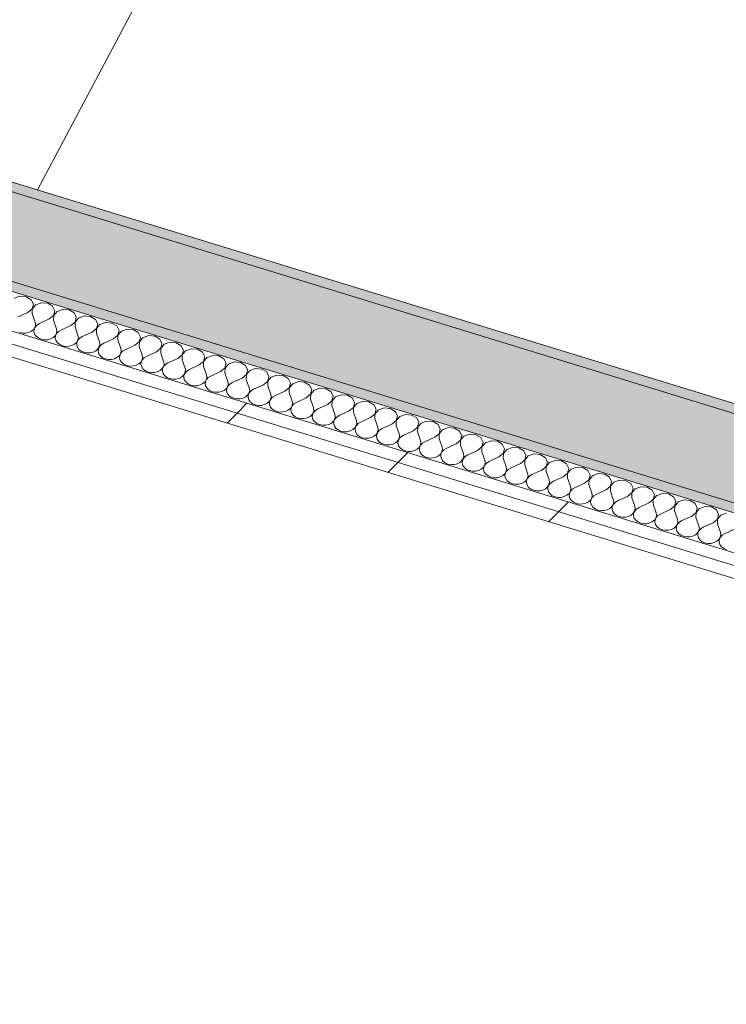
# Model space of a CAD drawing. Header units: millimetres. Extents: x -2220 to 52371, y -4077 to 6953.
# Tile 80 of 228: x 4514 to 5132, y 4186 to 5048. Entities that reach past the tile are written whole.
import ezdxf

# ---------------------------------------------------------------- set-up
doc = ezdxf.new("R2010")
doc.units = ezdxf.units.MM
doc.header["$MEASUREMENT"] = 0
doc.linetypes.add('Wipeout_Contour', pattern=[1000, 0, -1000])
doc.layers.add('12_FAÇ_Façana', color=7, linetype='Continuous')
doc.layers.add('Nuevo_08_E_Envans secs', color=7, linetype='Continuous')
for name, color, linetype, lineweight, true_color in [('12_FAÇ_Façana_Pluma_Nº__102', 7, 'Continuous', 5, 0xcccccc), ('12_FAÇ_Façana_Pluma_Nº__176', 7, 'Continuous', 15, 0x93a0c6), ('Nuevo_08_E_Envans secs_Pluma_Nº__102', 7, 'Continuous', 5, 0xcccccc), ('Nuevo_08_E_Envans secs_Pluma_Nº__177', 7, 'Continuous', 15, 0xf7e046)]:
    doc.layers.add(name, color=color, linetype=linetype, lineweight=lineweight, true_color=true_color)
for name, color, linetype, lineweight in [('12_FAÇ_Façana_Pluma_Nº__47', 7, 'Continuous', 20), ('12_FAÇ_Façana_Pluma_Nº__7', 7, 'Continuous', 5), ('Nuevo_08_E_Envans secs_Pluma_Nº__1', 7, 'Continuous', 5)]:
    doc.layers.add(name, color=color, linetype=linetype, lineweight=lineweight)
pattern_1 = [(45, (0, 0), (-183.848, 183.848), [195, -65]), (45, (7e-14, 183.85), (-183.848, 183.848), [195, -65])]

# ---------------------------------------------------------------- blocks, each defined once
blk = doc.blocks.new('Elem Sección_42_1')
at = {"layer": '12_FAÇ_Façana_Pluma_Nº__47', "color": 7, "linetype": 'Continuous', "lineweight": 20}
blk.add_line((5617.5, 6953.19), (4529.15, 4899.57), dxfattribs=at)
blk = doc.blocks.new('*X149')
at = {"layer": 'Nuevo_08_E_Envans secs_Pluma_Nº__102', "color": 254, "linetype": 'Continuous', "lineweight": 5, "true_color": 0xcccccc}
for p, q in [((4513.89, 4806.38), (4508.91, 4804.56)), ((4519.39, 4805.93), (4513.89, 4806.38)), ((4523.75, 4803.35), (4519.39, 4805.93)), ((4525.68, 4799.41), (4523.75, 4803.35)), ((4520.84, 4792.21), (4524.6, 4795.29)), ((4524.68, 4795.27), (4524.58, 4791.06)), ((4524.6, 4795.29), (4525.68, 4799.41)), ((4527.66, 4798.81), (4524.68, 4795.27)), ((4532.64, 4800.63), (4527.66, 4798.81)), ((4538.13, 4800.18), (4532.64, 4800.63)), ((4542.5, 4797.6), (4538.13, 4800.18)), ((4544.43, 4793.66), (4542.5, 4797.6)), ((4543.35, 4789.54), (4544.43, 4793.66)), ((4546.4, 4793.05), (4543.42, 4789.51)), ((4551.39, 4794.87), (4546.4, 4793.05)), ((4556.88, 4794.43), (4551.39, 4794.87)), ((4561.24, 4791.85), (4556.88, 4794.43)), ((4520.84, 4792.21), (4512.19, 4788.23)), ((4524.58, 4791.06), (4527.18, 4783.63)), ((4539.58, 4786.46), (4530.93, 4782.48)), ((4539.58, 4786.46), (4543.35, 4789.54)), ((4543.42, 4789.51), (4543.33, 4785.31)), ((4543.33, 4785.31), (4545.93, 4777.88)), ((4563.17, 4787.91), (4561.24, 4791.85)), ((4562.09, 4783.79), (4563.17, 4787.91)), ((4565.15, 4787.3), (4562.17, 4783.76)), ((4570.13, 4789.12), (4565.15, 4787.3)), ((4575.62, 4788.67), (4570.13, 4789.12)), ((4579.99, 4786.1), (4575.62, 4788.67)), ((4581.92, 4782.16), (4579.99, 4786.1)), ((4521.78, 4774.71), (4524.11, 4775.89)), ((4524.11, 4775.89), (4525.92, 4777.5)), ((4525.92, 4777.5), (4527.09, 4779.43)), ((4526.25, 4777.4), (4526.09, 4775.28)), ((4527.17, 4779.4), (4526.25, 4777.4)), ((4527.09, 4779.43), (4527.52, 4781.52)), ((4528.77, 4781.14), (4527.17, 4779.4)), ((4527.52, 4781.52), (4527.18, 4783.63)), ((4530.93, 4782.48), (4528.77, 4781.14)), ((4545.84, 4773.67), (4546.27, 4775.77)), ((4546.27, 4775.77), (4545.93, 4777.88)), ((4549.68, 4776.73), (4547.51, 4775.39)), ((4558.33, 4780.71), (4549.68, 4776.73)), ((4558.33, 4780.71), (4562.09, 4783.79)), ((4562.17, 4783.76), (4562.08, 4779.56)), ((4562.08, 4779.56), (4564.67, 4772.12)), ((4577.07, 4774.96), (4580.84, 4778.03)), ((4580.91, 4778.01), (4580.82, 4773.81)), ((4580.84, 4778.03), (4581.92, 4782.16)), ((4583.9, 4781.55), (4580.91, 4778.01)), ((4588.88, 4783.37), (4583.9, 4781.55)), ((4594.37, 4782.92), (4588.88, 4783.37)), ((4598.73, 4780.34), (4594.37, 4782.92)), ((4600.66, 4776.4), (4598.73, 4780.34)), ((4599.58, 4772.28), (4600.66, 4776.4)), ((4602.64, 4775.8), (4599.66, 4772.26)), ((4607.62, 4777.61), (4602.64, 4775.8)), ((4613.12, 4777.17), (4607.62, 4777.61)), ((4617.48, 4774.59), (4613.12, 4777.17)), ((4513.63, 4774.52), (4516.34, 4774)), ((4516.34, 4774), (4519.13, 4774.07)), ((4519.13, 4774.07), (4521.78, 4774.71)), ((4526.09, 4775.28), (4526.69, 4773.21)), ((4526.69, 4773.21), (4528.02, 4771.34)), ((4528.02, 4771.34), (4529.96, 4769.82)), ((4529.96, 4769.82), (4532.38, 4768.76)), ((4532.38, 4768.76), (4535.09, 4768.25)), ((4535.09, 4768.25), (4537.87, 4768.32)), ((4537.87, 4768.32), (4540.53, 4768.96)), ((4540.53, 4768.96), (4542.85, 4770.13)), ((4542.85, 4770.13), (4544.67, 4771.75)), ((4544.67, 4771.75), (4545.84, 4773.67)), ((4545, 4771.65), (4544.83, 4769.53)), ((4544.83, 4769.53), (4545.44, 4767.45)), ((4545.91, 4773.65), (4545, 4771.65)), ((4545.44, 4767.45), (4546.76, 4765.59)), ((4547.51, 4775.39), (4545.91, 4773.65)), ((4563.41, 4765.99), (4564.58, 4767.92)), ((4564.66, 4767.9), (4563.74, 4765.89)), ((4564.58, 4767.92), (4565.01, 4770.02)), ((4566.26, 4769.64), (4564.66, 4767.9)), ((4565.01, 4770.02), (4564.67, 4772.12)), ((4568.42, 4770.97), (4566.26, 4769.64)), ((4577.07, 4774.96), (4568.42, 4770.97)), ((4580.82, 4773.81), (4583.42, 4766.37)), ((4595.82, 4769.2), (4587.17, 4765.22)), ((4595.82, 4769.2), (4599.58, 4772.28)), ((4599.66, 4772.26), (4599.57, 4768.05)), ((4599.57, 4768.05), (4602.17, 4760.62)), ((4619.41, 4770.65), (4617.48, 4774.59)), ((4618.33, 4766.53), (4619.41, 4770.65)), ((4621.39, 4770.04), (4618.4, 4766.5)), ((4626.37, 4771.86), (4621.39, 4770.04)), ((4631.86, 4771.41), (4626.37, 4771.86)), ((4636.22, 4768.84), (4631.86, 4771.41)), ((4638.15, 4764.9), (4636.22, 4768.84)), ((4546.76, 4765.59), (4548.71, 4764.07)), ((4548.71, 4764.07), (4551.13, 4763.01)), ((4551.13, 4763.01), (4553.83, 4762.5)), ((4553.83, 4762.5), (4556.62, 4762.56)), ((4556.62, 4762.56), (4559.28, 4763.21)), ((4559.28, 4763.21), (4561.6, 4764.38)), ((4561.6, 4764.38), (4563.41, 4765.99)), ((4563.74, 4765.89), (4563.58, 4763.77)), ((4563.58, 4763.77), (4564.18, 4761.7)), ((4564.18, 4761.7), (4565.51, 4759.83)), ((4565.51, 4759.83), (4567.45, 4758.31)), ((4578.02, 4757.46), (4580.35, 4758.63)), ((4580.35, 4758.63), (4582.16, 4760.24)), ((4582.16, 4760.24), (4583.33, 4762.17)), ((4582.49, 4760.14), (4582.32, 4758.02)), ((4583.4, 4762.14), (4582.49, 4760.14)), ((4583.33, 4762.17), (4583.76, 4764.27)), ((4585, 4763.88), (4583.4, 4762.14)), ((4583.76, 4764.27), (4583.42, 4766.37)), ((4587.17, 4765.22), (4585, 4763.88)), ((4602.07, 4756.42), (4602.5, 4758.51)), ((4602.5, 4758.51), (4602.17, 4760.62)), ((4605.91, 4759.47), (4603.75, 4758.13)), ((4614.56, 4763.45), (4605.91, 4759.47)), ((4614.56, 4763.45), (4618.33, 4766.53)), ((4618.4, 4766.5), (4618.31, 4762.3)), ((4618.31, 4762.3), (4620.91, 4754.87)), ((4633.31, 4757.7), (4637.07, 4760.77)), ((4637.15, 4760.75), (4637.06, 4756.55)), ((4637.07, 4760.77), (4638.15, 4764.9)), ((4640.13, 4764.29), (4637.15, 4760.75)), ((4645.11, 4766.11), (4640.13, 4764.29)), ((4650.61, 4765.66), (4645.11, 4766.11)), ((4654.97, 4763.08), (4650.61, 4765.66)), ((4656.9, 4759.14), (4654.97, 4763.08)), ((4655.82, 4755.02), (4656.9, 4759.14)), ((4658.88, 4758.54), (4655.9, 4755)), ((4663.86, 4760.36), (4658.88, 4758.54)), ((4669.35, 4759.91), (4663.86, 4760.36)), ((4673.71, 4757.33), (4669.35, 4759.91)), ((4567.45, 4758.31), (4569.87, 4757.26)), ((4569.87, 4757.26), (4572.58, 4756.74)), ((4572.58, 4756.74), (4575.36, 4756.81)), ((4575.36, 4756.81), (4578.02, 4757.46)), ((4582.32, 4758.02), (4582.93, 4755.95)), ((4582.93, 4755.95), (4584.25, 4754.08)), ((4584.25, 4754.08), (4586.2, 4752.56)), ((4586.2, 4752.56), (4588.62, 4751.5)), ((4588.62, 4751.5), (4591.32, 4750.99)), ((4591.32, 4750.99), (4594.11, 4751.06)), ((4594.11, 4751.06), (4596.77, 4751.7)), ((4596.77, 4751.7), (4599.09, 4752.88)), ((4599.09, 4752.88), (4600.91, 4754.49)), ((4600.91, 4754.49), (4602.07, 4756.42)), ((4601.23, 4754.39), (4601.07, 4752.27)), ((4601.07, 4752.27), (4601.67, 4750.2)), ((4602.15, 4756.39), (4601.23, 4754.39)), ((4601.67, 4750.2), (4603, 4748.33)), ((4603.75, 4758.13), (4602.15, 4756.39)), ((4619.65, 4748.73), (4620.82, 4750.66)), ((4620.89, 4750.64), (4619.98, 4748.63)), ((4620.82, 4750.66), (4621.25, 4752.76)), ((4622.5, 4752.38), (4620.89, 4750.64)), ((4621.25, 4752.76), (4620.91, 4754.87)), ((4624.66, 4753.72), (4622.5, 4752.38)), ((4633.31, 4757.7), (4624.66, 4753.72)), ((4637.06, 4756.55), (4639.66, 4749.11)), ((4652.05, 4751.94), (4643.41, 4747.96)), ((4652.05, 4751.94), (4655.82, 4755.02)), ((4655.9, 4755), (4655.8, 4750.79)), ((4655.8, 4750.79), (4658.4, 4743.36)), ((4675.65, 4753.39), (4673.71, 4757.33)), ((4674.57, 4749.27), (4675.65, 4753.39)), ((4677.62, 4752.78), (4674.64, 4749.25)), ((4682.61, 4754.6), (4677.62, 4752.78)), ((4688.1, 4754.16), (4682.61, 4754.6)), ((4692.46, 4751.58), (4688.1, 4754.16)), ((4694.39, 4747.64), (4692.46, 4751.58)), ((4603, 4748.33), (4604.95, 4746.81)), ((4604.95, 4746.81), (4607.36, 4745.75)), ((4607.36, 4745.75), (4610.07, 4745.24)), ((4610.07, 4745.24), (4612.86, 4745.3)), ((4612.86, 4745.3), (4615.51, 4745.95)), ((4615.51, 4745.95), (4617.84, 4747.12)), ((4617.84, 4747.12), (4619.65, 4748.73)), ((4619.98, 4748.63), (4619.82, 4746.52)), ((4619.82, 4746.52), (4620.42, 4744.44)), ((4620.42, 4744.44), (4621.75, 4742.58)), ((4621.75, 4742.58), (4623.69, 4741.06)), ((4634.26, 4740.2), (4636.58, 4741.37)), ((4636.58, 4741.37), (4638.4, 4742.98)), ((4638.4, 4742.98), (4639.56, 4744.91)), ((4638.72, 4742.88), (4638.56, 4740.76)), ((4639.64, 4744.89), (4638.72, 4742.88)), ((4639.56, 4744.91), (4640, 4747.01)), ((4641.24, 4746.62), (4639.64, 4744.89)), ((4640, 4747.01), (4639.66, 4749.11)), ((4643.41, 4747.96), (4641.24, 4746.62)), ((4658.31, 4739.16), (4658.74, 4741.25)), ((4658.74, 4741.25), (4658.4, 4743.36)), ((4662.15, 4742.21), (4659.99, 4740.87)), ((4670.8, 4746.19), (4662.15, 4742.21)), ((4670.8, 4746.19), (4674.57, 4749.27)), ((4674.64, 4749.25), (4674.55, 4745.04)), ((4674.55, 4745.04), (4677.15, 4737.61)), ((4689.55, 4740.44), (4693.31, 4743.52)), ((4693.39, 4743.49), (4693.29, 4739.29)), ((4693.31, 4743.52), (4694.39, 4747.64)), ((4696.37, 4747.03), (4693.39, 4743.49)), ((4701.35, 4748.85), (4696.37, 4747.03)), ((4706.84, 4748.4), (4701.35, 4748.85)), ((4711.21, 4745.83), (4706.84, 4748.4)), ((4713.14, 4741.89), (4711.21, 4745.83)), ((4712.06, 4737.76), (4713.14, 4741.89)), ((4715.12, 4741.28), (4712.13, 4737.74)), ((4720.1, 4743.1), (4715.12, 4741.28)), ((4725.59, 4742.65), (4720.1, 4743.1)), ((4729.95, 4740.07), (4725.59, 4742.65)), ((4623.69, 4741.06), (4626.11, 4740)), ((4626.11, 4740), (4628.81, 4739.48)), ((4628.81, 4739.48), (4631.6, 4739.55)), ((4631.6, 4739.55), (4634.26, 4740.2)), ((4638.56, 4740.76), (4639.17, 4738.69)), ((4639.17, 4738.69), (4640.49, 4736.82)), ((4640.49, 4736.82), (4642.44, 4735.3)), ((4642.44, 4735.3), (4644.85, 4734.25)), ((4644.85, 4734.25), (4647.56, 4733.73)), ((4647.56, 4733.73), (4650.35, 4733.8)), ((4650.35, 4733.8), (4653, 4734.44)), ((4653, 4734.44), (4655.33, 4735.62)), ((4655.33, 4735.62), (4657.14, 4737.23)), ((4657.14, 4737.23), (4658.31, 4739.16)), ((4657.47, 4737.13), (4657.31, 4735.01)), ((4657.31, 4735.01), (4657.91, 4732.94)), ((4658.39, 4739.13), (4657.47, 4737.13)), ((4657.91, 4732.94), (4659.24, 4731.07)), ((4659.99, 4740.87), (4658.39, 4739.13)), ((4675.89, 4731.48), (4677.06, 4733.4)), ((4677.13, 4733.38), (4676.21, 4731.38)), ((4677.06, 4733.4), (4677.49, 4735.5)), ((4678.73, 4735.12), (4677.13, 4733.38)), ((4677.49, 4735.5), (4677.15, 4737.61)), ((4680.9, 4736.46), (4678.73, 4735.12)), ((4689.55, 4740.44), (4680.9, 4736.46)), ((4693.29, 4739.29), (4695.89, 4731.85)), ((4708.29, 4734.69), (4699.64, 4730.7)), ((4708.29, 4734.69), (4712.06, 4737.76)), ((4712.13, 4737.74), (4712.04, 4733.54)), ((4712.04, 4733.54), (4714.64, 4726.1)), ((4731.88, 4736.13), (4729.95, 4740.07)), ((4730.8, 4732.01), (4731.88, 4736.13)), ((4733.86, 4735.53), (4730.88, 4731.99)), ((4738.84, 4737.34), (4733.86, 4735.53)), ((4744.33, 4736.9), (4738.84, 4737.34)), ((4748.7, 4734.32), (4744.33, 4736.9)), ((4750.63, 4730.38), (4748.7, 4734.32)), ((4659.24, 4731.07), (4661.18, 4729.55)), ((4661.18, 4729.55), (4663.6, 4728.49)), ((4663.6, 4728.49), (4666.3, 4727.98)), ((4666.3, 4727.98), (4669.09, 4728.05)), ((4669.09, 4728.05), (4671.75, 4728.69)), ((4671.75, 4728.69), (4674.07, 4729.86)), ((4674.07, 4729.86), (4675.89, 4731.48)), ((4676.21, 4731.38), (4676.05, 4729.26)), ((4676.05, 4729.26), (4676.66, 4727.19)), ((4676.66, 4727.19), (4677.98, 4725.32)), ((4677.98, 4725.32), (4679.93, 4723.8)), ((4690.49, 4722.94), (4692.82, 4724.11)), ((4692.82, 4724.11), (4694.63, 4725.72)), ((4694.63, 4725.72), (4695.8, 4727.65)), ((4694.96, 4725.62), (4694.8, 4723.5)), ((4695.88, 4727.63), (4694.96, 4725.62)), ((4695.8, 4727.65), (4696.23, 4729.75)), ((4697.48, 4729.37), (4695.88, 4727.63)), ((4696.23, 4729.75), (4695.89, 4731.85)), ((4699.64, 4730.7), (4697.48, 4729.37)), ((4714.55, 4721.9), (4714.98, 4724)), ((4714.98, 4724), (4714.64, 4726.1)), ((4718.39, 4724.95), (4716.22, 4723.61)), ((4727.04, 4728.93), (4718.39, 4724.95)), ((4727.04, 4728.93), (4730.8, 4732.01)), ((4730.88, 4731.99), (4730.79, 4727.78)), ((4730.79, 4727.78), (4733.38, 4720.35)), ((4745.78, 4723.18), (4749.55, 4726.26)), ((4749.62, 4726.23), (4749.53, 4722.03)), ((4749.55, 4726.26), (4750.63, 4730.38)), ((4752.61, 4729.77), (4749.62, 4726.23)), ((4757.59, 4731.59), (4752.61, 4729.77)), ((4763.08, 4731.14), (4757.59, 4731.59)), ((4767.44, 4728.57), (4763.08, 4731.14)), ((4769.37, 4724.63), (4767.44, 4728.57)), ((4768.29, 4720.5), (4769.37, 4724.63)), ((4771.35, 4724.02), (4768.37, 4720.48)), ((4776.33, 4725.84), (4771.35, 4724.02)), ((4781.83, 4725.39), (4776.33, 4725.84)), ((4786.19, 4722.81), (4781.83, 4725.39)), ((4679.93, 4723.8), (4682.35, 4722.74)), ((4682.35, 4722.74), (4685.05, 4722.23)), ((4685.05, 4722.23), (4687.84, 4722.29)), ((4687.84, 4722.29), (4690.49, 4722.94)), ((4694.8, 4723.5), (4695.4, 4721.43)), ((4695.4, 4721.43), (4696.73, 4719.57)), ((4696.73, 4719.57), (4698.67, 4718.05)), ((4698.67, 4718.05), (4701.09, 4716.99)), ((4701.09, 4716.99), (4703.8, 4716.47)), ((4703.8, 4716.47), (4706.58, 4716.54)), ((4706.58, 4716.54), (4709.24, 4717.19)), ((4709.24, 4717.19), (4711.56, 4718.36)), ((4711.56, 4718.36), (4713.38, 4719.97)), ((4713.38, 4719.97), (4714.55, 4721.9)), ((4713.71, 4719.87), (4713.54, 4717.75)), ((4713.54, 4717.75), (4714.15, 4715.68)), ((4714.62, 4721.88), (4713.71, 4719.87)), ((4714.15, 4715.68), (4715.47, 4713.81)), ((4716.22, 4723.61), (4714.62, 4721.88)), ((4732.13, 4714.22), (4733.29, 4716.15)), ((4733.37, 4716.12), (4732.45, 4714.12)), ((4733.29, 4716.15), (4733.72, 4718.24)), ((4734.97, 4717.86), (4733.37, 4716.12)), ((4733.72, 4718.24), (4733.38, 4720.35)), ((4737.13, 4719.2), (4734.97, 4717.86)), ((4745.78, 4723.18), (4737.13, 4719.2)), ((4749.53, 4722.03), (4752.13, 4714.6)), ((4764.53, 4717.43), (4755.88, 4713.45)), ((4764.53, 4717.43), (4768.29, 4720.5)), ((4768.37, 4720.48), (4768.28, 4716.28)), ((4768.28, 4716.28), (4770.88, 4708.84)), ((4788.12, 4718.88), (4786.19, 4722.81)), ((4787.04, 4714.75), (4788.12, 4718.88)), ((4790.1, 4718.27), (4787.12, 4714.73)), ((4795.08, 4720.09), (4790.1, 4718.27)), ((4800.57, 4719.64), (4795.08, 4720.09)), ((4804.93, 4717.06), (4800.57, 4719.64)), ((4806.86, 4713.12), (4804.93, 4717.06)), ((4715.47, 4713.81), (4717.42, 4712.29)), ((4717.42, 4712.29), (4719.84, 4711.23)), ((4719.84, 4711.23), (4722.54, 4710.72)), ((4722.54, 4710.72), (4725.33, 4710.79)), ((4725.33, 4710.79), (4727.99, 4711.43)), ((4727.99, 4711.43), (4730.31, 4712.61)), ((4730.31, 4712.61), (4732.13, 4714.22)), ((4732.45, 4714.12), (4732.29, 4712)), ((4732.29, 4712), (4732.89, 4709.93)), ((4732.89, 4709.93), (4734.22, 4708.06)), ((4734.22, 4708.06), (4736.16, 4706.54)), ((4746.73, 4705.68), (4749.06, 4706.85)), ((4749.06, 4706.85), (4750.87, 4708.46)), ((4750.87, 4708.46), (4752.04, 4710.39)), ((4751.2, 4708.36), (4751.03, 4706.25)), ((4752.11, 4710.37), (4751.2, 4708.36)), ((4752.04, 4710.39), (4752.47, 4712.49)), ((4753.72, 4712.11), (4752.11, 4710.37)), ((4752.47, 4712.49), (4752.13, 4714.6)), ((4755.88, 4713.45), (4753.72, 4712.11)), ((4770.78, 4704.64), (4771.21, 4706.74)), ((4771.21, 4706.74), (4770.88, 4708.84)), ((4774.63, 4707.69), (4772.46, 4706.35)), ((4783.27, 4711.68), (4774.63, 4707.69)), ((4783.27, 4711.68), (4787.04, 4714.75)), ((4787.12, 4714.73), (4787.02, 4710.52)), ((4787.02, 4710.52), (4789.62, 4703.09)), ((4802.02, 4705.92), (4805.79, 4709)), ((4805.86, 4708.98), (4805.77, 4704.77)), ((4805.79, 4709), (4806.86, 4713.12)), ((4808.84, 4712.52), (4805.86, 4708.98)), ((4813.82, 4714.33), (4808.84, 4712.52)), ((4819.32, 4713.89), (4813.82, 4714.33)), ((4823.68, 4711.31), (4819.32, 4713.89)), ((4825.61, 4707.37), (4823.68, 4711.31)), ((4824.53, 4703.25), (4825.61, 4707.37)), ((4827.59, 4706.76), (4824.61, 4703.22)), ((4832.57, 4708.58), (4827.59, 4706.76)), ((4838.06, 4708.13), (4832.57, 4708.58)), ((4842.43, 4705.56), (4838.06, 4708.13)), ((4736.16, 4706.54), (4738.58, 4705.48)), ((4738.58, 4705.48), (4741.29, 4704.97)), ((4741.29, 4704.97), (4744.07, 4705.04)), ((4744.07, 4705.04), (4746.73, 4705.68)), ((4751.03, 4706.25), (4751.64, 4704.17)), ((4751.64, 4704.17), (4752.97, 4702.31)), ((4752.97, 4702.31), (4754.91, 4700.79)), ((4754.91, 4700.79), (4757.33, 4699.73)), ((4757.33, 4699.73), (4760.03, 4699.21)), ((4760.03, 4699.21), (4762.82, 4699.28)), ((4762.82, 4699.28), (4765.48, 4699.93)), ((4765.48, 4699.93), (4767.8, 4701.1)), ((4767.8, 4701.1), (4769.62, 4702.71)), ((4769.62, 4702.71), (4770.78, 4704.64)), ((4769.94, 4702.61), (4769.78, 4700.49)), ((4769.78, 4700.49), (4770.39, 4698.42)), ((4770.86, 4704.62), (4769.94, 4702.61)), ((4770.39, 4698.42), (4771.71, 4696.55)), ((4772.46, 4706.35), (4770.86, 4704.62)), ((4788.36, 4696.96), (4789.53, 4698.89)), ((4789.61, 4698.86), (4788.69, 4696.86)), ((4789.53, 4698.89), (4789.96, 4700.98)), ((4791.21, 4700.6), (4789.61, 4698.86)), ((4789.96, 4700.98), (4789.62, 4703.09)), ((4793.37, 4701.94), (4791.21, 4700.6)), ((4802.02, 4705.92), (4793.37, 4701.94)), ((4805.77, 4704.77), (4808.37, 4697.34)), ((4820.77, 4700.17), (4812.12, 4696.19)), ((4820.77, 4700.17), (4824.53, 4703.25)), ((4824.61, 4703.22), (4824.51, 4699.02)), ((4824.51, 4699.02), (4827.11, 4691.59)), ((4844.36, 4701.62), (4842.43, 4705.56)), ((4843.28, 4697.49), (4844.36, 4701.62)), ((4846.33, 4701.01), (4843.35, 4697.47)), ((4851.32, 4702.83), (4846.33, 4701.01)), ((4856.81, 4702.38), (4851.32, 4702.83)), ((4861.17, 4699.8), (4856.81, 4702.38)), ((4863.1, 4695.86), (4861.17, 4699.8)), ((4771.71, 4696.55), (4773.66, 4695.03)), ((4773.66, 4695.03), (4776.07, 4693.98)), ((4776.07, 4693.98), (4778.78, 4693.46)), ((4778.78, 4693.46), (4781.57, 4693.53)), ((4781.57, 4693.53), (4784.22, 4694.17)), ((4784.22, 4694.17), (4786.55, 4695.35)), ((4786.55, 4695.35), (4788.36, 4696.96)), ((4788.69, 4696.86), (4788.53, 4694.74)), ((4788.53, 4694.74), (4789.13, 4692.67)), ((4789.13, 4692.67), (4790.46, 4690.8)), ((4790.46, 4690.8), (4792.4, 4689.28)), ((4802.97, 4688.42), (4805.29, 4689.59)), ((4805.29, 4689.59), (4807.11, 4691.21)), ((4807.11, 4691.21), (4808.27, 4693.13)), ((4807.43, 4691.11), (4807.27, 4688.99)), ((4808.35, 4693.11), (4807.43, 4691.11)), ((4808.27, 4693.13), (4808.71, 4695.23)), ((4809.95, 4694.85), (4808.35, 4693.11)), ((4808.71, 4695.23), (4808.37, 4697.34)), ((4812.12, 4696.19), (4809.95, 4694.85)), ((4827.45, 4689.48), (4827.11, 4691.59)), ((4830.86, 4690.43), (4828.7, 4689.1)), ((4839.51, 4694.42), (4830.86, 4690.43)), ((4839.51, 4694.42), (4843.28, 4697.49)), ((4843.35, 4697.47), (4843.26, 4693.27)), ((4843.26, 4693.27), (4845.86, 4685.83)), ((4858.26, 4688.66), (4862.02, 4691.74)), ((4862.1, 4691.72), (4862.01, 4687.51)), ((4862.02, 4691.74), (4863.1, 4695.86)), ((4865.08, 4695.26), (4862.1, 4691.72)), ((4870.06, 4697.07), (4865.08, 4695.26)), ((4875.55, 4696.63), (4870.06, 4697.07)), ((4879.92, 4694.05), (4875.55, 4696.63)), ((4881.85, 4690.11), (4879.92, 4694.05)), ((4880.77, 4685.99), (4881.85, 4690.11)), ((4883.83, 4689.5), (4880.84, 4685.96)), ((4888.81, 4691.32), (4883.83, 4689.5)), ((4894.3, 4690.88), (4888.81, 4691.32)), ((4898.66, 4688.3), (4894.3, 4690.88)), ((4792.4, 4689.28), (4794.82, 4688.22)), ((4794.82, 4688.22), (4797.52, 4687.71)), ((4797.52, 4687.71), (4800.31, 4687.78)), ((4800.31, 4687.78), (4802.97, 4688.42)), ((4807.27, 4688.99), (4807.88, 4686.92)), ((4807.88, 4686.92), (4809.2, 4685.05)), ((4809.2, 4685.05), (4811.15, 4683.53)), ((4811.15, 4683.53), (4813.56, 4682.47)), ((4813.56, 4682.47), (4816.27, 4681.96)), ((4816.27, 4681.96), (4819.06, 4682.02)), ((4819.06, 4682.02), (4821.71, 4682.67)), ((4821.71, 4682.67), (4824.04, 4683.84)), ((4824.04, 4683.84), (4825.85, 4685.45)), ((4825.85, 4685.45), (4827.02, 4687.38)), ((4826.18, 4685.35), (4826.02, 4683.23)), ((4826.02, 4683.23), (4826.62, 4681.16)), ((4827.1, 4687.36), (4826.18, 4685.35)), ((4826.62, 4681.16), (4827.95, 4679.3)), ((4827.02, 4687.38), (4827.45, 4689.48)), ((4828.7, 4689.1), (4827.1, 4687.36)), ((4844.6, 4679.7), (4845.77, 4681.63)), ((4845.84, 4681.61), (4844.93, 4679.6)), ((4845.77, 4681.63), (4846.2, 4683.73)), ((4847.44, 4683.34), (4845.84, 4681.61)), ((4846.2, 4683.73), (4845.86, 4685.83)), ((4849.61, 4684.68), (4847.44, 4683.34)), ((4858.26, 4688.66), (4849.61, 4684.68)), ((4862.01, 4687.51), (4864.6, 4680.08)), ((4877, 4682.91), (4868.35, 4678.93)), ((4877, 4682.91), (4880.77, 4685.99)), ((4880.84, 4685.96), (4880.75, 4681.76)), ((4880.75, 4681.76), (4883.35, 4674.33)), ((4900.59, 4684.36), (4898.66, 4688.3)), ((4899.51, 4680.23), (4900.59, 4684.36)), ((4902.57, 4683.75), (4899.59, 4680.21)), ((4907.55, 4685.57), (4902.57, 4683.75)), ((4913.05, 4685.12), (4907.55, 4685.57)), ((4917.41, 4682.54), (4913.05, 4685.12)), ((4919.34, 4678.61), (4917.41, 4682.54)), ((4827.95, 4679.3), (4829.89, 4677.78)), ((4829.89, 4677.78), (4832.31, 4676.72)), ((4832.31, 4676.72), (4835.02, 4676.2)), ((4835.02, 4676.2), (4837.8, 4676.27)), ((4837.8, 4676.27), (4840.46, 4676.92)), ((4840.46, 4676.92), (4842.78, 4678.09)), ((4842.78, 4678.09), (4844.6, 4679.7)), ((4844.93, 4679.6), (4844.76, 4677.48)), ((4844.76, 4677.48), (4845.37, 4675.41)), ((4845.37, 4675.41), (4846.69, 4673.54)), ((4846.69, 4673.54), (4848.64, 4672.02)), ((4859.21, 4671.16), (4861.53, 4672.34)), ((4861.53, 4672.34), (4863.34, 4673.95)), ((4863.34, 4673.95), (4864.51, 4675.88)), ((4863.67, 4673.85), (4863.51, 4671.73)), ((4864.59, 4675.85), (4863.67, 4673.85)), ((4864.51, 4675.88), (4864.94, 4677.97)), ((4866.19, 4677.59), (4864.59, 4675.85)), ((4864.94, 4677.97), (4864.6, 4680.08)), ((4868.35, 4678.93), (4866.19, 4677.59)), ((4883.69, 4672.22), (4883.35, 4674.33)), ((4887.1, 4673.18), (4884.93, 4671.84)), ((4895.75, 4677.16), (4887.1, 4673.18)), ((4895.75, 4677.16), (4899.51, 4680.23)), ((4899.59, 4680.21), (4899.5, 4676.01)), ((4899.5, 4676.01), (4902.1, 4668.57)), ((4914.49, 4671.41), (4918.26, 4674.48)), ((4918.34, 4674.46), (4918.24, 4670.26)), ((4918.26, 4674.48), (4919.34, 4678.61)), ((4921.32, 4678), (4918.34, 4674.46)), ((4926.3, 4679.82), (4921.32, 4678)), ((4931.79, 4679.37), (4926.3, 4679.82)), ((4936.15, 4676.79), (4931.79, 4679.37)), ((4938.08, 4672.85), (4936.15, 4676.79)), ((4937, 4668.73), (4938.08, 4672.85)), ((4940.06, 4672.25), (4937.08, 4668.71)), ((4945.04, 4674.06), (4940.06, 4672.25)), ((4950.54, 4673.62), (4945.04, 4674.06)), ((4954.9, 4671.04), (4950.54, 4673.62)), ((4848.64, 4672.02), (4851.06, 4670.97)), ((4851.06, 4670.97), (4853.76, 4670.45)), ((4853.76, 4670.45), (4856.55, 4670.52)), ((4856.55, 4670.52), (4859.21, 4671.16)), ((4863.51, 4671.73), (4864.11, 4669.66)), ((4864.11, 4669.66), (4865.44, 4667.79)), ((4865.44, 4667.79), (4867.38, 4666.27)), ((4867.38, 4666.27), (4869.8, 4665.21)), ((4869.8, 4665.21), (4872.51, 4664.7)), ((4872.51, 4664.7), (4875.29, 4664.77)), ((4875.29, 4664.77), (4877.95, 4665.41)), ((4877.95, 4665.41), (4880.28, 4666.58)), ((4880.28, 4666.58), (4882.09, 4668.2)), ((4882.09, 4668.2), (4883.26, 4670.12)), ((4882.42, 4668.1), (4882.25, 4665.98)), ((4882.25, 4665.98), (4882.86, 4663.9)), ((4883.33, 4670.1), (4882.42, 4668.1)), ((4882.86, 4663.9), (4884.18, 4662.04)), ((4883.26, 4670.12), (4883.69, 4672.22)), ((4884.93, 4671.84), (4883.33, 4670.1)), ((4900.84, 4662.44), (4902, 4664.37)), ((4902.08, 4664.35), (4901.16, 4662.34)), ((4902, 4664.37), (4902.43, 4666.47)), ((4903.68, 4666.08), (4902.08, 4664.35)), ((4902.43, 4666.47), (4902.1, 4668.57)), ((4905.84, 4667.42), (4903.68, 4666.08)), ((4914.49, 4671.41), (4905.84, 4667.42)), ((4918.24, 4670.26), (4920.84, 4662.82)), ((4933.24, 4665.65), (4924.59, 4661.67)), ((4933.24, 4665.65), (4937, 4668.73)), ((4937.08, 4668.71), (4936.99, 4664.5)), ((4936.99, 4664.5), (4939.59, 4657.07)), ((4956.83, 4667.1), (4954.9, 4671.04)), ((4955.75, 4662.98), (4956.83, 4667.1)), ((4958.81, 4666.49), (4955.83, 4662.95)), ((4963.79, 4668.31), (4958.81, 4666.49)), ((4969.28, 4667.86), (4963.79, 4668.31)), ((4973.64, 4665.29), (4969.28, 4667.86)), ((4975.58, 4661.35), (4973.64, 4665.29)), ((4884.18, 4662.04), (4886.13, 4660.52)), ((4886.13, 4660.52), (4888.55, 4659.46)), ((4888.55, 4659.46), (4891.25, 4658.95)), ((4891.25, 4658.95), (4894.04, 4659.01)), ((4894.04, 4659.01), (4896.7, 4659.66)), ((4896.7, 4659.66), (4899.02, 4660.83)), ((4899.02, 4660.83), (4900.84, 4662.44)), ((4901.16, 4662.34), (4901, 4660.22)), ((4901, 4660.22), (4901.6, 4658.15)), ((4901.6, 4658.15), (4902.93, 4656.28)), ((4902.93, 4656.28), (4904.88, 4654.76)), ((4915.44, 4653.9), (4917.77, 4655.08)), ((4917.77, 4655.08), (4919.58, 4656.69)), ((4919.58, 4656.69), (4920.75, 4658.62)), ((4919.91, 4656.59), (4919.75, 4654.47)), ((4920.82, 4658.59), (4919.91, 4656.59)), ((4920.75, 4658.62), (4921.18, 4660.71)), ((4922.43, 4660.33), (4920.82, 4658.59)), ((4921.18, 4660.71), (4920.84, 4662.82)), ((4924.59, 4661.67), (4922.43, 4660.33)), ((4939.93, 4654.96), (4939.59, 4657.07)), ((4943.34, 4655.92), (4941.17, 4654.58)), ((4951.98, 4659.9), (4943.34, 4655.92)), ((4951.98, 4659.9), (4955.75, 4662.98)), ((4955.83, 4662.95), (4955.73, 4658.75)), ((4955.73, 4658.75), (4958.33, 4651.32)), ((4970.73, 4654.15), (4974.5, 4657.22)), ((4974.57, 4657.2), (4974.48, 4653)), ((4974.5, 4657.22), (4975.58, 4661.35)), ((4977.55, 4660.74), (4974.57, 4657.2)), ((4982.54, 4662.56), (4977.55, 4660.74)), ((4988.03, 4662.11), (4982.54, 4662.56)), ((4992.39, 4659.53), (4988.03, 4662.11)), ((4994.32, 4655.59), (4992.39, 4659.53)), ((4993.24, 4651.47), (4994.32, 4655.59)), ((5001.28, 4656.81), (4996.3, 4654.99)), ((5006.77, 4656.36), (5001.28, 4656.81)), ((5011.14, 4653.78), (5006.77, 4656.36)), ((4904.88, 4654.76), (4907.29, 4653.71)), ((4907.29, 4653.71), (4910, 4653.19)), ((4910, 4653.19), (4912.79, 4653.26)), ((4912.79, 4653.26), (4915.44, 4653.9)), ((4919.75, 4654.47), (4920.35, 4652.4)), ((4920.35, 4652.4), (4921.68, 4650.53)), ((4921.68, 4650.53), (4923.62, 4649.01)), ((4923.62, 4649.01), (4926.04, 4647.95)), ((4926.04, 4647.95), (4928.74, 4647.44)), ((4928.74, 4647.44), (4931.53, 4647.51)), ((4931.53, 4647.51), (4934.19, 4648.15)), ((4934.19, 4648.15), (4936.51, 4649.33)), ((4936.51, 4649.33), (4938.33, 4650.94)), ((4938.33, 4650.94), (4939.49, 4652.86)), ((4938.65, 4650.84), (4938.49, 4648.72)), ((4938.49, 4648.72), (4939.1, 4646.65)), ((4939.57, 4652.84), (4938.65, 4650.84)), ((4939.1, 4646.65), (4940.42, 4644.78)), ((4939.49, 4652.86), (4939.93, 4654.96)), ((4941.17, 4654.58), (4939.57, 4652.84)), ((4957.07, 4645.18), (4958.24, 4647.11)), ((4958.32, 4647.09), (4957.4, 4645.08)), ((4958.24, 4647.11), (4958.67, 4649.21)), ((4959.92, 4648.83), (4958.32, 4647.09)), ((4958.67, 4649.21), (4958.33, 4651.32)), ((4962.08, 4650.17), (4959.92, 4648.83)), ((4970.73, 4654.15), (4962.08, 4650.17)), ((4974.48, 4653), (4977.08, 4645.56)), ((4989.48, 4648.39), (4980.83, 4644.41)), ((4989.48, 4648.39), (4993.24, 4651.47)), ((4993.32, 4651.45), (4993.23, 4647.24)), ((4993.23, 4647.24), (4995.82, 4639.81)), ((4996.3, 4654.99), (4993.32, 4651.45)), ((5013.07, 4649.84), (5011.14, 4653.78)), ((5011.99, 4645.72), (5013.07, 4649.84)), ((5015.05, 4649.23), (5012.06, 4645.69)), ((5020.03, 4651.05), (5015.05, 4649.23)), ((5025.52, 4650.61), (5020.03, 4651.05)), ((5029.88, 4648.03), (5025.52, 4650.61)), ((5031.81, 4644.09), (5029.88, 4648.03)), ((4940.42, 4644.78), (4942.37, 4643.26)), ((4942.37, 4643.26), (4944.78, 4642.2)), ((4944.78, 4642.2), (4947.49, 4641.69)), ((4947.49, 4641.69), (4950.28, 4641.75)), ((4950.28, 4641.75), (4952.93, 4642.4)), ((4952.93, 4642.4), (4955.26, 4643.57)), ((4955.26, 4643.57), (4957.07, 4645.18)), ((4957.4, 4645.08), (4957.24, 4642.97)), ((4957.24, 4642.97), (4957.84, 4640.89)), ((4957.84, 4640.89), (4959.17, 4639.03)), ((4959.17, 4639.03), (4961.11, 4637.51)), ((4971.68, 4636.65), (4974, 4637.82)), ((4974, 4637.82), (4975.82, 4639.43)), ((4975.82, 4639.43), (4976.99, 4641.36)), ((4976.14, 4639.33), (4975.98, 4637.21)), ((4977.06, 4641.34), (4976.14, 4639.33)), ((4976.99, 4641.36), (4977.42, 4643.46)), ((4978.66, 4643.07), (4977.06, 4641.34)), ((4977.42, 4643.46), (4977.08, 4645.56)), ((4980.83, 4644.41), (4978.66, 4643.07)), ((4996.16, 4637.7), (4995.82, 4639.81)), ((4999.57, 4638.66), (4997.41, 4637.32)), ((5008.22, 4642.64), (4999.57, 4638.66)), ((5008.22, 4642.64), (5011.99, 4645.72)), ((5012.06, 4645.69), (5011.97, 4641.49)), ((5011.97, 4641.49), (5014.57, 4634.06)), ((5026.97, 4636.89), (5030.73, 4639.97)), ((5030.81, 4639.94), (5030.72, 4635.74)), ((5030.73, 4639.97), (5031.81, 4644.09)), ((5033.79, 4643.48), (5030.81, 4639.94)), ((5038.77, 4645.3), (5033.79, 4643.48)), ((5044.26, 4644.85), (5038.77, 4645.3)), ((5048.63, 4642.28), (5044.26, 4644.85)), ((5050.56, 4638.34), (5048.63, 4642.28)), ((5049.48, 4634.21), (5050.56, 4638.34)), ((5057.52, 4639.55), (5052.54, 4637.73)), ((5063.01, 4639.1), (5057.52, 4639.55)), ((5067.37, 4636.52), (5063.01, 4639.1)), ((4961.11, 4637.51), (4963.53, 4636.45)), ((4963.53, 4636.45), (4966.24, 4635.93)), ((4966.24, 4635.93), (4969.02, 4636)), ((4969.02, 4636), (4971.68, 4636.65)), ((4975.98, 4637.21), (4976.59, 4635.14)), ((4976.59, 4635.14), (4977.91, 4633.27)), ((4977.91, 4633.27), (4979.86, 4631.75)), ((4979.86, 4631.75), (4982.28, 4630.7)), ((4982.28, 4630.7), (4984.98, 4630.18)), ((4984.98, 4630.18), (4987.77, 4630.25)), ((4987.77, 4630.25), (4990.42, 4630.89)), ((4990.42, 4630.89), (4992.75, 4632.07)), ((4992.75, 4632.07), (4994.56, 4633.68)), ((4994.56, 4633.68), (4995.73, 4635.61)), ((4994.89, 4633.58), (4994.73, 4631.46)), ((4994.73, 4631.46), (4995.33, 4629.39)), ((4995.81, 4635.58), (4994.89, 4633.58)), ((4995.33, 4629.39), (4996.66, 4627.52)), ((4995.73, 4635.61), (4996.16, 4637.7)), ((4997.41, 4637.32), (4995.81, 4635.58)), ((5013.31, 4627.93), (5014.48, 4629.85)), ((5014.55, 4629.83), (5013.64, 4627.83)), ((5014.48, 4629.85), (5014.91, 4631.95)), ((5016.15, 4631.57), (5014.55, 4629.83)), ((5014.91, 4631.95), (5014.57, 4634.06)), ((5018.32, 4632.91), (5016.15, 4631.57)), ((5026.97, 4636.89), (5018.32, 4632.91)), ((5030.72, 4635.74), (5033.32, 4628.3)), ((5045.71, 4631.14), (5037.06, 4627.15)), ((5045.71, 4631.14), (5049.48, 4634.21)), ((5049.55, 4634.19), (5049.46, 4629.99)), ((5049.46, 4629.99), (5052.06, 4622.55)), ((5052.54, 4637.73), (5049.55, 4634.19)), ((5069.3, 4632.58), (5067.37, 4636.52)), ((5068.22, 4628.46), (5069.3, 4632.58)), ((5071.28, 4631.98), (5068.3, 4628.44)), ((5076.26, 4633.79), (5071.28, 4631.98)), ((5081.76, 4633.35), (5076.26, 4633.79)), ((5086.12, 4630.77), (5081.76, 4633.35)), ((5088.05, 4626.83), (5086.12, 4630.77)), ((4996.66, 4627.52), (4998.6, 4626)), ((4998.6, 4626), (5001.02, 4624.94)), ((5001.02, 4624.94), (5003.73, 4624.43)), ((5003.73, 4624.43), (5006.51, 4624.5)), ((5006.51, 4624.5), (5009.17, 4625.14)), ((5009.17, 4625.14), (5011.49, 4626.31)), ((5011.49, 4626.31), (5013.31, 4627.93)), ((5013.64, 4627.83), (5013.47, 4625.71)), ((5013.47, 4625.71), (5014.08, 4623.63)), ((5014.08, 4623.63), (5015.4, 4621.77)), ((5015.4, 4621.77), (5017.35, 4620.25)), ((5027.92, 4619.39), (5030.24, 4620.56)), ((5030.24, 4620.56), (5032.06, 4622.17)), ((5032.06, 4622.17), (5033.22, 4624.1)), ((5032.38, 4622.07), (5032.22, 4619.95)), ((5033.3, 4624.08), (5032.38, 4622.07)), ((5033.22, 4624.1), (5033.65, 4626.2)), ((5034.9, 4625.82), (5033.3, 4624.08)), ((5033.65, 4626.2), (5033.32, 4628.3)), ((5037.06, 4627.15), (5034.9, 4625.82)), ((5052.4, 4620.44), (5052.06, 4622.55)), ((5055.81, 4621.4), (5053.65, 4620.06)), ((5064.46, 4625.38), (5055.81, 4621.4)), ((5064.46, 4625.38), (5068.22, 4628.46)), ((5068.3, 4628.44), (5068.21, 4624.23)), ((5068.21, 4624.23), (5070.81, 4616.8)), ((5083.2, 4619.63), (5086.97, 4622.71)), ((5087.05, 4622.68), (5086.95, 4618.48)), ((5086.97, 4622.71), (5088.05, 4626.83)), ((5090.03, 4626.22), (5087.05, 4622.68)), ((5095.01, 4628.04), (5090.03, 4626.22)), ((5100.5, 4627.59), (5095.01, 4628.04)), ((5104.86, 4625.02), (5100.5, 4627.59)), ((5106.79, 4621.08), (5104.86, 4625.02)), ((5105.72, 4616.95), (5106.79, 4621.08)), ((5113.75, 4622.29), (5108.77, 4620.47)), ((5119.25, 4621.84), (5113.75, 4622.29)), ((5123.61, 4619.26), (5119.25, 4621.84)), ((5017.35, 4620.25), (5019.77, 4619.19)), ((5019.77, 4619.19), (5022.47, 4618.68)), ((5022.47, 4618.68), (5025.26, 4618.74)), ((5025.26, 4618.74), (5027.92, 4619.39)), ((5032.22, 4619.95), (5032.82, 4617.88)), ((5032.82, 4617.88), (5034.15, 4616.01)), ((5034.15, 4616.01), (5036.1, 4614.49)), ((5036.1, 4614.49), (5038.51, 4613.44)), ((5038.51, 4613.44), (5041.22, 4612.92)), ((5041.22, 4612.92), (5044, 4612.99)), ((5044, 4612.99), (5046.66, 4613.64)), ((5046.66, 4613.64), (5048.99, 4614.81)), ((5048.99, 4614.81), (5050.8, 4616.42)), ((5050.8, 4616.42), (5051.97, 4618.35)), ((5051.13, 4616.32), (5050.97, 4614.2)), ((5050.97, 4614.2), (5051.57, 4612.13)), ((5052.04, 4618.32), (5051.13, 4616.32)), ((5051.57, 4612.13), (5052.9, 4610.26)), ((5051.97, 4618.35), (5052.4, 4620.44)), ((5053.65, 4620.06), (5052.04, 4618.32)), ((5069.55, 4610.67), (5070.71, 4612.6)), ((5070.79, 4612.57), (5069.87, 4610.57)), ((5070.71, 4612.6), (5071.14, 4614.69)), ((5072.39, 4614.31), (5070.79, 4612.57)), ((5071.14, 4614.69), (5070.81, 4616.8)), ((5074.56, 4615.65), (5072.39, 4614.31)), ((5083.2, 4619.63), (5074.56, 4615.65)), ((5086.95, 4618.48), (5089.55, 4611.05)), ((5101.95, 4613.88), (5093.3, 4609.9)), ((5101.95, 4613.88), (5105.72, 4616.95)), ((5105.79, 4616.93), (5105.7, 4612.73)), ((5105.7, 4612.73), (5108.3, 4605.29)), ((5108.77, 4620.47), (5105.79, 4616.93)), ((5125.54, 4615.32), (5123.61, 4619.26)), ((5124.46, 4611.2), (5125.54, 4615.32)), ((5127.52, 4614.72), (5124.54, 4611.18)), ((5132.5, 4616.54), (5127.52, 4614.72)), ((5052.9, 4610.26), (5054.84, 4608.74)), ((5054.84, 4608.74), (5057.26, 4607.68)), ((5057.26, 4607.68), (5059.96, 4607.17)), ((5059.96, 4607.17), (5062.75, 4607.24)), ((5062.75, 4607.24), (5065.41, 4607.88)), ((5065.41, 4607.88), (5067.73, 4609.06)), ((5067.73, 4609.06), (5069.55, 4610.67)), ((5069.87, 4610.57), (5069.71, 4608.45)), ((5069.71, 4608.45), (5070.32, 4606.38)), ((5070.32, 4606.38), (5071.64, 4604.51)), ((5071.64, 4604.51), (5073.59, 4602.99)), ((5084.15, 4602.13), (5086.48, 4603.3)), ((5086.48, 4603.3), (5088.29, 4604.91)), ((5088.29, 4604.91), (5089.46, 4606.84)), ((5088.62, 4604.81), (5088.46, 4602.7)), ((5089.54, 4606.82), (5088.62, 4604.81)), ((5089.46, 4606.84), (5089.89, 4608.94)), ((5091.14, 4608.56), (5089.54, 4606.82)), ((5089.89, 4608.94), (5089.55, 4611.05)), ((5093.3, 4609.9), (5091.14, 4608.56)), ((5108.64, 4603.19), (5108.3, 4605.29)), ((5112.05, 4604.14), (5109.88, 4602.8)), ((5120.7, 4608.12), (5112.05, 4604.14)), ((5120.7, 4608.12), (5124.46, 4611.2)), ((5124.54, 4611.18), (5124.44, 4606.97)), ((5124.44, 4606.97), (5127.04, 4599.54)), ((5073.59, 4602.99), (5076, 4601.93)), ((5076, 4601.93), (5078.71, 4601.42)), ((5078.71, 4601.42), (5081.5, 4601.48)), ((5081.5, 4601.48), (5084.15, 4602.13)), ((5088.46, 4602.7), (5089.06, 4600.62)), ((5089.06, 4600.62), (5090.39, 4598.76)), ((5090.39, 4598.76), (5092.33, 4597.24)), ((5092.33, 4597.24), (5094.75, 4596.18)), ((5094.75, 4596.18), (5097.45, 4595.66)), ((5097.45, 4595.66), (5100.24, 4595.73)), ((5100.24, 4595.73), (5102.9, 4596.38)), ((5102.9, 4596.38), (5105.22, 4597.55)), ((5105.22, 4597.55), (5107.04, 4599.16)), ((5107.04, 4599.16), (5108.21, 4601.09)), ((5107.36, 4599.06), (5107.2, 4596.94)), ((5107.2, 4596.94), (5107.81, 4594.87)), ((5108.28, 4601.07), (5107.36, 4599.06)), ((5107.81, 4594.87), (5109.13, 4593)), ((5108.21, 4601.09), (5108.64, 4603.19)), ((5109.88, 4602.8), (5108.28, 4601.07)), ((5125.78, 4593.41), (5126.95, 4595.34)), ((5127.03, 4595.31), (5126.11, 4593.31)), ((5126.95, 4595.34), (5127.38, 4597.43)), ((5128.63, 4597.05), (5127.03, 4595.31)), ((5127.38, 4597.43), (5127.04, 4599.54)), ((5130.79, 4598.39), (5128.63, 4597.05)), ((5139.44, 4602.37), (5130.79, 4598.39)), ((5109.13, 4593), (5111.08, 4591.48)), ((5111.08, 4591.48), (5113.5, 4590.43)), ((5113.5, 4590.43), (5116.2, 4589.91)), ((5116.2, 4589.91), (5118.99, 4589.98)), ((5118.99, 4589.98), (5121.64, 4590.62)), ((5121.64, 4590.62), (5123.97, 4591.8)), ((5123.97, 4591.8), (5125.78, 4593.41)), ((5126.11, 4593.31), (5125.95, 4591.19)), ((5125.95, 4591.19), (5126.55, 4589.12)), ((5126.55, 4589.12), (5127.88, 4587.25)), ((5127.88, 4587.25), (5129.82, 4585.73)), ((5129.82, 4585.73), (5132.24, 4584.67))]:
    blk.add_line(p, q, dxfattribs=at)
blk = doc.blocks.new('Elem Sección_114_1')
at = {"layer": 'Nuevo_08_E_Envans secs', "lineweight": 0}
blk.add_blockref('*X149', (0, 0), dxfattribs=at)
at = {"color": 254, "linetype": 'Wipeout_Contour', "lineweight": 0, "ltscale": 48500.573799}
blk.add_wipeout([(4039.85, 4907.76), (4052.65, 4903.84), (9215.46, 3319.43), (9228.25, 3315.5), (9233.41, 3325.24), (4045.01, 4917.5)], dxfattribs=at).dxf.layer = 'Nuevo_08_E_Envans secs'
at = {"layer": 'Nuevo_08_E_Envans secs_Pluma_Nº__177', "linetype": 'Continuous', "lineweight": 15, "true_color": 0xf7e046}
h = blk.add_hatch(dxfattribs=at)
h.set_pattern_fill('Panellat_HPL_0001', color=53, style=0, pattern_type=2)
h.set_pattern_definition(pattern_1)
h.paths.add_polyline_path([(4039.85, 4907.76), (4052.65, 4903.84), (9215.46, 3319.43), (9228.25, 3315.5), (9233.41, 3325.24), (4045.01, 4917.5)])
at = {"color": 254, "linetype": 'Wipeout_Contour', "lineweight": 0, "ltscale": 32294.627447}
blk.add_wipeout([(4047.48, 4894.1), (9210.3, 3309.69), (9215.46, 3319.43), (4052.65, 4903.84)], dxfattribs=at).dxf.layer = 'Nuevo_08_E_Envans secs'
at = {"layer": 'Nuevo_08_E_Envans secs_Pluma_Nº__177', "linetype": 'Continuous', "lineweight": 15, "true_color": 0xf7e046}
h = blk.add_hatch(dxfattribs=at)
h.set_pattern_fill('Panellat_HPL_0001', color=53, style=0, pattern_type=2)
h.set_pattern_definition(pattern_1)
h.paths.add_polyline_path([(4047.48, 4894.1), (9210.3, 3309.69), (9215.46, 3319.43), (4052.65, 4903.84)])
at = {"layer": 'Nuevo_08_E_Envans secs_Pluma_Nº__1', "color": 7, "linetype": 'Continuous', "lineweight": 5}
for p, q in [((4045.01, 4917.5), (9233.41, 3325.24)), ((4052.65, 4903.84), (9215.46, 3319.43)), ((4060.28, 4890.17), (9197.5, 3313.62))]:
    blk.add_line(p, q, dxfattribs=at)
blk = doc.blocks.new('Elem Sección_128_1')
at = {"layer": '12_FAÇ_Façana_Pluma_Nº__102', "linetype": 'Continuous', "lineweight": 0, "true_color": 0xe5e5e5}
blk.add_hatch(color=254, dxfattribs=at).paths.add_polyline_path([(9291.65, 3350.92), (9327.38, 3418.35), (4101.58, 5022.08), (4062.22, 5034.16), (4026.48, 4966.74)])
at = {"layer": '12_FAÇ_Façana_Pluma_Nº__176', "linetype": 'Continuous', "lineweight": 0, "true_color": 0x495063}
for points in [[(4105.55, 5029.57), (4101.58, 5022.08), (9327.38, 3418.35), (9331.35, 3425.84)], [(4022.51, 4959.25), (9287.68, 3343.43), (9291.65, 3350.92), (4026.48, 4966.74)]]:
    blk.add_hatch(color=251, dxfattribs=at).paths.add_polyline_path(points)
at = {"layer": '12_FAÇ_Façana_Pluma_Nº__7', "color": 7, "linetype": 'Continuous', "lineweight": 5}
for p, q in [((4115.39, 5026.55), (9331.35, 3425.84)), ((4101.58, 5022.08), (9327.38, 3418.35)), ((4026.48, 4966.74), (9291.65, 3350.92)), ((4022.51, 4959.25), (9287.68, 3343.43))]:
    blk.add_line(p, q, dxfattribs=at)

msp = doc.modelspace()

# ---------------------------------------------------------------- block references
at = {"layer": '12_FAÇ_Façana', "lineweight": 0}
msp.add_blockref('Elem Sección_42_1', (0, 0), dxfattribs=at)

# ---------------------------------------------------------------- next in the draw order: block references
at = {"layer": 'Nuevo_08_E_Envans secs', "lineweight": 0}
msp.add_blockref('Elem Sección_114_1', (0, 0), dxfattribs=at)

# ---------------------------------------------------------------- next in the draw order: block references
at = {"layer": '12_FAÇ_Façana', "lineweight": 0}
msp.add_blockref('Elem Sección_128_1', (0, 0), dxfattribs=at)

doc.saveas('drawing.dxf')
